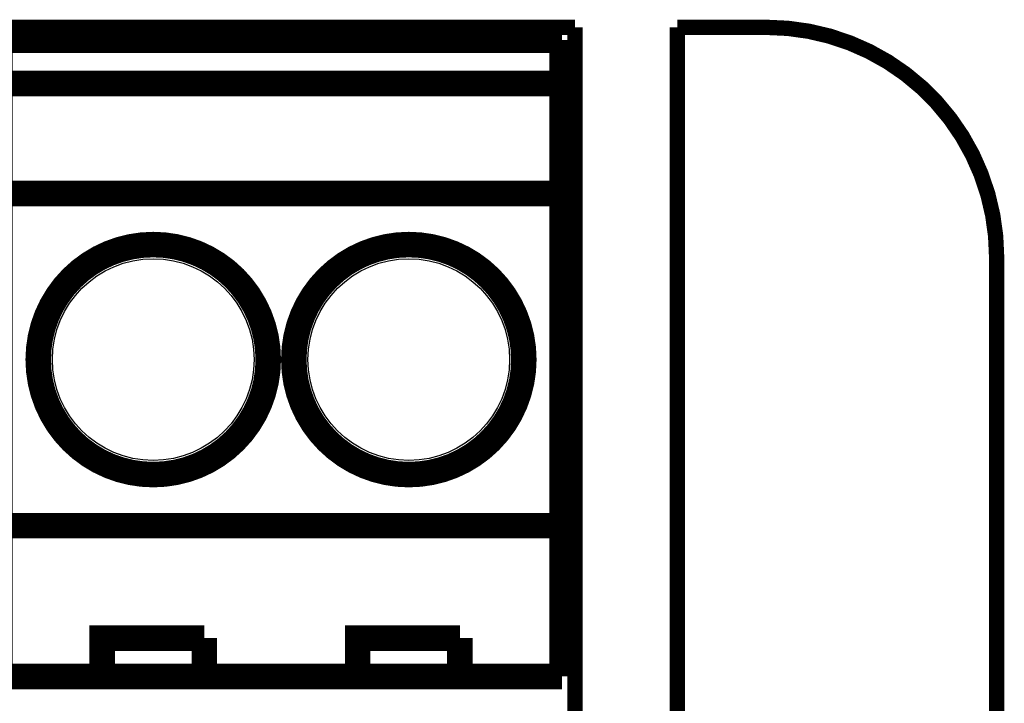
# Model space of a CAD drawing. Extents: x -1.3 to 24.2, y -3.9 to 53.4.
# Tile 43 of 43: x 14.4 to 24.2, y 46.6 to 53.4. Entities that reach past the tile are written whole.
import ezdxf

# ---------------------------------------------------------------- set-up
doc = ezdxf.new("R2010")
doc.units = 0
doc.layers.get('0').update_dxf_attribs({"linetype": 'CONTINUOUS'})
for name, color, linetype in [('DAC_22_CLICK_V100A_GKO', 5, 'CONTINUOUS'), ('DAC_22_CLICK_V100A_GTO', 14, 'CONTINUOUS'), ('DAC_22_CLICK_V100A_GTS', 12, 'CONTINUOUS')]:
    doc.layers.add(name, color=color, linetype=linetype)

# ---------------------------------------------------------------- blocks, each defined once
blk = doc.blocks.new('ROUND_37')
blk.add_circle((0, 0), 1.002)

msp = doc.modelspace()

# ---------------------------------------------------------------- linework, layer by layer
at = {"layer": 'DAC_22_CLICK_V100A_GKO', "const_width": 0.1524}
for points in [[(2.921, 53.34), (19.939, 53.34)], [(18.415, 25.4), (19.939, 26.924), (19.939, 53.34)], [(20.955, 53.34), (21.844, 53.34)], [(20.955, 24.80056), (20.955, 53.34)], [(24.13, -1.27), (24.13, 51.054)]]:
    msp.add_lwpolyline(points, dxfattribs=at)
msp.add_lwpolyline([(24.13, 51.054, 0.4142136), (21.844, 53.34)], format="xyb", dxfattribs=at)
at = {"layer": 'DAC_22_CLICK_V100A_GTO', "const_width": 0.254}
for points in [[(14.224, 46.8884), (14.224, 53.213), (19.812, 53.213)], [(19.812, 46.8884), (19.812, 53.213)], [(14.224, 52.7812), (19.812, 52.7812)], [(14.224, 51.689), (19.812, 51.689)], [(14.224, 48.387), (19.812, 48.387)], [(15.24, 46.8884), (15.24, 47.2694), (16.256, 47.2694)], [(16.256, 46.8884), (16.256, 47.2694)], [(17.78, 46.8884), (17.78, 47.2694), (18.796, 47.2694)], [(18.796, 46.8884), (18.796, 47.2694)], [(14.224, 46.8884), (19.812, 46.8884)]]:
    msp.add_lwpolyline(points, dxfattribs=at)
for points in [[(14.605, 50.038, 1), (16.891, 50.038, 1)], [(17.145, 50.038, 1), (19.431, 50.038, 1)]]:
    msp.add_lwpolyline(points, format="xyb", close=True, dxfattribs=at)

# ---------------------------------------------------------------- block references
at = {"layer": 'DAC_22_CLICK_V100A_GTS'}
for p in [(15.748, 50.038), (18.288, 50.038)]:
    msp.add_blockref('ROUND_37', p, dxfattribs=at)

doc.saveas('drawing.dxf')
